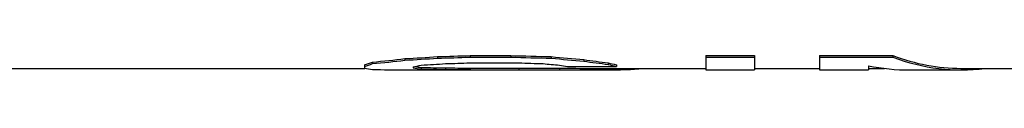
# Model space of a CAD drawing. Header units: millimetres. Extents: x 0 to 297, y 0 to 210.
# Tile 8 of 256: x 144.8648 to 148.6496, y 86.368 to 86.4327. Entities that reach past the tile are written whole.
import ezdxf

# ---------------------------------------------------------------- set-up
doc = ezdxf.new("R2010")
doc.units = ezdxf.units.MM
doc.header["$LTSCALE"] = 16.335
doc.layers.get('0').update_dxf_attribs({"linetype": 'CONTINUOUS'})
doc.layers.add('08_SURFACES', color=7, linetype='CONTINUOUS')

msp = doc.modelspace()

# ---------------------------------------------------------------- linework, layer by layer
at = {"color": 7, "linetype": 'Continuous'}
for p, q in [((142.2008, 86.3835), (146.1917, 86.3835)), ((147.0802, 86.3835), (147.5021, 86.3835)), ((147.6896, 86.3835), (147.9396, 86.3835)), ((148.1271, 86.3835), (148.1896, 86.3835)), ((148.4831, 86.3835), (148.896, 86.3835))]:
    msp.add_line(p, q, dxfattribs=at)
at = {"layer": '08_SURFACES', "color": 7, "linetype": 'Continuous'}
for p, q in [((146.2208, 86.4077), (146.2208, 86.4016)), ((146.3458, 86.4209), (146.3458, 86.4148)), ((146.4708, 86.4285), (146.4708, 86.4225)), ((146.5958, 86.4327), (146.7521, 86.4327)), ((146.5958, 86.4327), (146.5958, 86.4266)), ((146.5958, 86.4266), (146.7521, 86.4266)), ((146.7521, 86.4327), (146.7521, 86.4266)), ((146.9083, 86.4285), (146.9083, 86.4225)), ((147.0333, 86.4173), (147.0333, 86.4113)), ((147.5021, 86.4327), (147.6896, 86.4327)), ((147.5021, 86.4327), (147.5021, 86.3775)), ((147.5021, 86.4266), (147.6896, 86.4266)), ((147.6896, 86.4327), (147.6896, 86.3775)), ((147.9396, 86.4327), (148.2208, 86.4327)), ((147.9396, 86.4327), (147.9396, 86.3775)), ((147.9396, 86.4266), (148.2208, 86.4266)), ((148.2208, 86.4327), (148.2208, 86.4266)), ((146.1896, 86.3973), (146.1896, 86.3839)), ((146.3771, 86.3892), (146.3771, 86.3855)), ((146.3771, 86.3775), (147.0646, 86.3775)), ((146.4083, 86.3872), (146.4083, 86.3812)), ((146.5021, 86.3853), (146.5021, 86.3793)), ((146.5958, 86.4047), (146.7833, 86.4047)), ((146.5958, 86.3846), (146.7833, 86.3846)), ((146.5958, 86.3846), (146.5958, 86.3785)), ((146.5958, 86.3785), (146.7833, 86.3785)), ((146.7833, 86.3846), (146.7833, 86.3785)), ((146.9396, 86.384), (146.9396, 86.378)), ((146.9708, 86.3913), (147.1583, 86.3913)), ((147.0646, 86.3835), (147.0646, 86.3775)), ((147.1271, 86.4048), (147.1271, 86.3988)), ((147.1583, 86.3973), (147.1583, 86.3913)), ((147.1896, 86.3835), (147.1896, 86.3785)), ((147.2521, 86.3835), (147.2521, 86.3824)), ((147.5021, 86.3775), (147.6896, 86.3775)), ((147.9396, 86.3775), (148.1271, 86.3775)), ((148.1271, 86.3936), (148.1271, 86.3775)), ((148.2867, 86.3775), (148.4831, 86.3775))]:
    msp.add_line(p, q, dxfattribs=at)
for centre, major_axis, ratio, start_param, end_param in [((146.0919, 92.1255), (0, 5.742), 0.244792, -3.07206, -3.049754), ((145.7052, 92.1255), (0, 5.742), 0.979167, -3.049754, -3.027403), ((145.7052, 92.1255), (0, 5.748), 0.979167, -3.04985, -3.027522), ((145.0646, 92.1255), (11.2448, 0), 0.510638, -1.456606, -1.44541), ((145.0646, 92.1255), (11.2565, 0), 0.510638, -1.456726, -1.445541), ((143.6583, 92.1255), (22.4895, 0), 0.255319, -1.44541, -1.439806), ((143.6583, 92.1255), (22.513, 0), 0.255319, -1.445541, -1.439943), ((150.4239, 92.1255), (28.1119, 0), 0.204255, -1.701787, -1.696183), ((150.4239, 92.1255), (28.1413, 0), 0.204255, -1.70165, -1.696051), ((147.8458, 92.1255), (7.4965, 0), 0.765958, -1.696183, -1.679394), ((147.8458, 92.1255), (7.5043, 0), 0.765958, -1.696051, -1.67928), ((147.4903, 92.1255), (0, 5.742), 0.734375, -3.25019, -3.227851), ((147.4903, 92.1255), (0, 5.748), 0.734375, -3.250076, -3.227761), ((148.4831, 92.1255), (0, 5.742), 0.349702, -3.272583, -3.141593), ((148.4831, 92.1255), (0, 5.748), 0.349702, -3.272446, -3.095965), ((146.0919, 92.1255), (0, 5.748), 0.244792, -3.072132, -3.04985), ((146.256, 92.1255), (0, 5.748), 0.244792, -3.188805, -3.166581), ((146.3614, 92.1255), (0, 5.748), 0.979167, -3.166581, -3.144369), ((146.3771, 92.1255), (11.2565, 0), 0.510638, -1.573573, -1.570796), ((146.2573, 92.1255), (0, 5.748), 0.326389, -3.077697, -3.060996), ((146.476, 92.1255), (0, 5.748), 0.326389, -3.194364, -3.177691), ((146.476, 92.1255), (0, 5.742), 0.326389, -3.191016, -3.177728), ((145.7286, 92.1255), (8.4424, 0), 0.680851, -1.4902, -1.479054), ((146.713, 92.1255), (8.4336, 0), 0.680851, -1.606932, -1.595811), ((146.713, 92.1255), (8.4424, 0), 0.680851, -1.606894, -1.595784), ((144.9552, 92.1255), (16.8848, 0), 0.340425, -1.479054, -1.473477), ((146.9239, 92.1255), (16.8671, 0), 0.340425, -1.595811, -1.590251), ((146.9239, 92.1255), (16.8848, 0), 0.340425, -1.595784, -1.590231), ((148.4239, 92.1255), (16.8847, 0), 0.340426, -1.668116, -1.662539), ((147.3302, 92.1255), (28.1119, 0), 0.204255, -1.590251, -1.584692), ((147.3302, 92.1255), (28.1413, 0), 0.204255, -1.590231, -1.584678), ((147.3927, 92.1255), (0, 5.748), 0.979167, -3.233335, -3.222189), ((147.1661, 92.1255), (0, 5.748), 0.489583, -3.222189, -3.211053), ((147.0958, 92.1255), (11.2447, 0), 0.510638, -1.584692, -1.573575), ((147.0958, 92.1255), (11.2565, 0), 0.510638, -1.584678, -1.573573), ((147.0802, 92.1255), (0, 5.742), 0.979167, -3.144372, -3.141593), ((147.0802, 92.1255), (0, 5.748), 0.979167, -3.144369, -3.122158), ((147.2885, 92.1255), (0, 5.742), 0.326389, -3.227851, -3.211126), ((147.2885, 92.1255), (0, 5.748), 0.326389, -3.227761, -3.211053), ((147.1349, 92.1255), (0, 5.748), 0.489583, -3.122158, -3.099938), ((148.2867, 92.1255), (0, 5.748), 0.370496, -3.21662, -3.141593)]:
    msp.add_ellipse(centre, major_axis=major_axis, ratio=ratio, start_param=start_param, end_param=end_param, dxfattribs=at)

doc.saveas('drawing.dxf')
